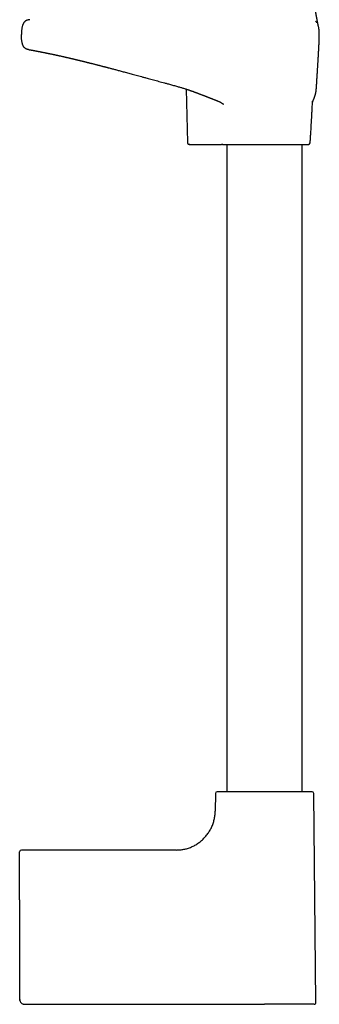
# Model space of a CAD drawing. Header units: millimetres. Extents: x 8 to 923, y 12 to 2155.
# Tile 17 of 23: x 746 to 834, y 1389 to 1676. Entities that reach past the tile are written whole.
import ezdxf

# ---------------------------------------------------------------- set-up
doc = ezdxf.new("R2010")
doc.units = ezdxf.units.MM

msp = doc.modelspace()

# ---------------------------------------------------------------- linework, layer by layer
at = {"color": 7, "linetype": 'Continuous', "lineweight": 30}
for p, q in [((794.78, 1655.71), (795.12, 1640.09)), ((831.66, 1652.15), (831.66, 1652.15)), ((795.84, 1639.6), (796.03, 1639.6)), ((795.84, 1639.6), (796.04, 1639.6)), ((796.01, 1639.6), (796.04, 1639.6)), ((796.04, 1639.6), (805.06, 1639.6)), ((806.64, 1639.6), (806.64, 1450.79)), ((828.64, 1450.79), (828.64, 1639.6)), ((803.28, 1450.29), (803.23, 1445.09)), ((832.64, 1389.3), (832, 1450.29)), ((746.14, 1419.27), (746.14, 1433.3)), ((791.83, 1433.8), (746.64, 1433.8)), ((746.14, 1419.27), (746.14, 1390.3)), ((746.19, 1389.93), (746.19, 1389.93)), ((747.42, 1388.82), (747.42, 1388.82)), ((747.64, 1388.8), (817.64, 1388.8))]:
    msp.add_line(p, q, dxfattribs=at)
at = {"color": 7, "linetype": 'Continuous', "lineweight": 30, "flags": 128}
for points in [[(746.14, 1390.3), (746.14, 1390.3)], [(747.64, 1388.8), (747.64, 1388.8)]]:
    msp.add_lwpolyline(points, dxfattribs=at)
at = {"color": 7, "linetype": 'Continuous', "lineweight": 30}
for centre, start, end in [((830.47, 1640.1), 270, 356.1178), ((803.78, 1450.29), 90, 179.4), ((831.5, 1450.29), 0.6, 90), ((746.64, 1433.3), 90, 180), ((832.14, 1389.3), 270, 0.6)]:
    msp.add_arc(centre, 0.5, start, end, dxfattribs=at)
for points, knots in [([(833.34, 1674.18), (833.34, 1674.18), (833.34, 1674.18), (833.34, 1674.18), (833.34, 1674.18), (833.34, 1674.18), (833.34, 1674.18), (833.34, 1674.18), (833.34, 1674.18), (833.34, 1674.18), (833.34, 1674.18), (833.34, 1674.18), (833.34, 1674.17), (833.34, 1674.17), (833.34, 1674.17), (833.34, 1674.17), (833.34, 1674.17), (833.34, 1674.17), (833.34, 1674.18), (833.34, 1674.19), (833.33, 1674.21), (833.33, 1674.23), (833.32, 1674.26), (833.31, 1674.3), (833.3, 1674.35), (833.29, 1674.4), (833.28, 1674.46), (833.27, 1674.51), (833.26, 1674.56), (833.25, 1674.61), (833.24, 1674.65), (833.23, 1674.7), (833.22, 1674.74), (833.22, 1674.76), (833.21, 1674.79), (833.21, 1674.82), (833.2, 1674.86), (833.19, 1674.91), (833.17, 1674.99), (833.15, 1675.09), (833.13, 1675.2), (833.11, 1675.31), (833.09, 1675.42), (833.07, 1675.53), (833.04, 1675.66), (833.02, 1675.8), (832.99, 1675.95), (832.96, 1676.09), (832.94, 1676.23), (832.92, 1676.33), (832.9, 1676.4), (832.89, 1676.48), (832.88, 1676.56), (832.86, 1676.65), (832.84, 1676.75), (832.83, 1676.84), (832.81, 1676.92), (832.8, 1676.98), (832.79, 1677.04), (832.78, 1677.1), (832.77, 1677.15), (832.76, 1677.22), (832.75, 1677.3), (832.73, 1677.38), (832.72, 1677.46), (832.71, 1677.54), (832.69, 1677.62), (832.68, 1677.69), (832.67, 1677.77), (832.65, 1677.85), (832.64, 1677.93), (832.63, 1678.01), (832.61, 1678.09), (832.6, 1678.16), (832.59, 1678.22), (832.58, 1678.28), (832.57, 1678.34), (832.56, 1678.41), (832.55, 1678.48), (832.54, 1678.55), (832.53, 1678.62), (832.52, 1678.69), (832.51, 1678.74), (832.5, 1678.8), (832.49, 1678.85), (832.48, 1678.92), (832.47, 1678.99), (832.46, 1679.08), (832.45, 1679.17), (832.43, 1679.25), (832.42, 1679.31), (832.42, 1679.36), (832.41, 1679.41), (832.4, 1679.47), (832.39, 1679.53), (832.38, 1679.6), (832.37, 1679.69), (832.36, 1679.78), (832.35, 1679.86), (832.34, 1679.92), (832.33, 1679.97), (832.32, 1680.01), (832.32, 1680.07), (832.31, 1680.14), (832.29, 1680.24), (832.28, 1680.34), (832.27, 1680.43), (832.26, 1680.52), (832.25, 1680.59), (832.24, 1680.66), (832.23, 1680.74), (832.22, 1680.83), (832.21, 1680.92), (832.2, 1681.01), (832.19, 1681.1), (832.18, 1681.18), (832.17, 1681.27), (832.16, 1681.37), (832.15, 1681.48), (832.14, 1681.57), (832.14, 1681.66), (832.13, 1681.74), (832.12, 1681.81), (832.12, 1681.89), (832.11, 1681.98), (832.1, 1682.07), (832.1, 1682.15), (832.09, 1682.22), (832.09, 1682.29), (832.08, 1682.38), (832.08, 1682.45), (832.08, 1682.48)], [0, 0, 0, 0, 0.006761, 0.017334, 0.026801, 0.035173, 0.042458, 0.048664, 0.057583, 0.067148, 0.077377, 0.092114, 0.108, 0.124248, 0.140551, 0.153643, 0.166788, 0.180449, 0.195143, 0.21089, 0.227332, 0.243787, 0.259954, 0.275846, 0.291627, 0.306382, 0.320024, 0.332539, 0.343912, 0.353951, 0.363052, 0.371304, 0.378688, 0.381711, 0.385109, 0.389548, 0.395042, 0.401604, 0.414991, 0.427569, 0.441377, 0.453869, 0.465949, 0.47874, 0.492459, 0.506571, 0.520883, 0.53573, 0.550115, 0.55718, 0.563706, 0.570124, 0.577123, 0.585637, 0.594124, 0.601723, 0.608512, 0.614598, 0.618922, 0.623392, 0.628188, 0.633975, 0.64082, 0.647617, 0.653502, 0.660332, 0.666535, 0.672582, 0.679432, 0.685462, 0.691863, 0.698629, 0.704987, 0.710373, 0.714954, 0.71951, 0.724132, 0.729666, 0.734752, 0.740555, 0.746305, 0.751301, 0.755547, 0.759334, 0.763792, 0.768404, 0.774032, 0.780805, 0.787934, 0.79376, 0.798272, 0.801962, 0.805625, 0.809271, 0.813439, 0.818836, 0.82553, 0.832518, 0.838201, 0.841748, 0.844999, 0.848336, 0.851756, 0.857122, 0.863536, 0.870924, 0.877611, 0.882895, 0.887289, 0.892183, 0.897542, 0.90321, 0.90916, 0.915075, 0.920181, 0.925008, 0.930517, 0.936993, 0.943475, 0.949612, 0.954393, 0.958725, 0.962672, 0.967187, 0.97258, 0.978297, 0.982375, 0.986084, 0.989658, 0.994259, 1, 1, 1, 1]), ([(749.15, 1675.95), (749.06, 1675.94), (748.89, 1675.94), (748.63, 1675.89), (748.37, 1675.82), (748.14, 1675.73), (747.95, 1675.63), (747.79, 1675.52), (747.64, 1675.4), (747.5, 1675.27), (747.38, 1675.11), (747.26, 1674.94), (747.16, 1674.74), (747.07, 1674.54), (746.98, 1674.27), (746.88, 1673.93), (746.8, 1673.53), (746.74, 1673.12), (746.7, 1672.75), (746.67, 1672.41), (746.66, 1672.12), (746.65, 1671.85), (746.65, 1671.68), (746.65, 1671.6)], [0, 0, 0, 0, 0.0444946, 0.0921119, 0.1402501, 0.1888028, 0.2214692, 0.2544832, 0.2880139, 0.3222936, 0.3576149, 0.3942887, 0.4324339, 0.4720101, 0.5128863, 0.5838999, 0.656772, 0.7300159, 0.8019865, 0.8565066, 0.9082836, 0.9564192, 1, 1, 1, 1]), ([(832.95, 1675.05), (832.94, 1675.07), (832.89, 1675.14), (832.79, 1675.26), (832.65, 1675.4), (832.55, 1675.48), (832.5, 1675.52)], [0, 0, 0, 0, 0.108773, 0.415891, 0.713916, 1, 1, 1, 1]), ([(833.62, 1672.37), (833.62, 1672.39), (833.61, 1672.51), (833.59, 1672.74), (833.56, 1673.06), (833.52, 1673.38), (833.46, 1673.7), (833.4, 1673.98), (833.35, 1674.14), (833.33, 1674.2)], [0, 0, 0, 0, 0.029539, 0.199322, 0.374809, 0.550069, 0.725719, 0.899437, 1, 1, 1, 1]), ([(748.68, 1667.26), (748.61, 1667.27), (748.46, 1667.3), (748.26, 1667.36), (748.07, 1667.43), (747.89, 1667.53), (747.71, 1667.64), (747.55, 1667.78), (747.39, 1667.95), (747.25, 1668.16), (747.14, 1668.38), (747.04, 1668.61), (746.96, 1668.86), (746.88, 1669.13), (746.82, 1669.43), (746.76, 1669.78), (746.71, 1670.19), (746.68, 1670.64), (746.65, 1671.12), (746.65, 1671.44), (746.65, 1671.6)], [0, 0, 0, 0, 0.043582, 0.082661, 0.12135, 0.160051, 0.19936, 0.240063, 0.283106, 0.329539, 0.380454, 0.425146, 0.473932, 0.527319, 0.585455, 0.647817, 0.730744, 0.817981, 0.908188, 1, 1, 1, 1]), ([(831.65, 1651.79), (831.65, 1651.79), (831.65, 1651.81), (831.67, 1651.85), (831.68, 1651.9), (831.7, 1651.97), (831.73, 1652.04), (831.76, 1652.13), (831.8, 1652.23), (831.84, 1652.33), (831.88, 1652.44), (831.93, 1652.56), (831.98, 1652.69), (832.03, 1652.82), (832.08, 1652.93), (832.11, 1653.02), (832.14, 1653.1), (832.17, 1653.17), (832.2, 1653.24), (832.22, 1653.31), (832.26, 1653.39), (832.29, 1653.49), (832.32, 1653.59), (832.36, 1653.7), (832.41, 1653.84), (832.46, 1654.03), (832.51, 1654.2), (832.54, 1654.32), (832.55, 1654.38), (832.57, 1654.45), (832.59, 1654.52), (832.6, 1654.59), (832.61, 1654.65), (832.62, 1654.7), (832.63, 1654.74), (832.64, 1654.77), (832.64, 1654.8), (832.65, 1654.84), (832.65, 1654.87), (832.66, 1654.92), (832.67, 1654.98), (832.68, 1655.04), (832.69, 1655.1), (832.7, 1655.16), (832.71, 1655.23), (832.71, 1655.29), (832.72, 1655.36), (832.73, 1655.43), (832.74, 1655.51), (832.75, 1655.59), (832.76, 1655.68), (832.76, 1655.76), (832.77, 1655.84), (832.78, 1655.93), (832.79, 1656.04), (832.8, 1656.19), (832.81, 1656.35), (832.82, 1656.52), (832.83, 1656.7), (832.84, 1656.85), (832.85, 1656.96), (832.85, 1657.04), (832.86, 1657.11), (832.86, 1657.18), (832.87, 1657.26), (832.87, 1657.35), (832.88, 1657.49), (832.89, 1657.65), (832.9, 1657.84), (832.91, 1658), (832.92, 1658.12), (832.92, 1658.21), (832.93, 1658.3), (832.93, 1658.39), (832.94, 1658.49), (832.95, 1658.6), (832.95, 1658.69), (832.96, 1658.77), (832.96, 1658.83), (832.97, 1658.9), (832.97, 1658.96), (832.97, 1659.03), (832.98, 1659.1), (832.98, 1659.18), (832.99, 1659.26), (832.99, 1659.35), (833, 1659.44), (833, 1659.51), (833.01, 1659.57), (833.01, 1659.65), (833.02, 1659.74), (833.03, 1659.86), (833.04, 1660), (833.05, 1660.16), (833.06, 1660.33), (833.07, 1660.51), (833.08, 1660.69), (833.09, 1660.87), (833.1, 1661.05), (833.12, 1661.27), (833.13, 1661.53), (833.15, 1661.83), (833.17, 1662.12), (833.19, 1662.43), (833.21, 1662.73), (833.23, 1663.04), (833.25, 1663.36), (833.26, 1663.62), (833.27, 1663.8), (833.28, 1663.88), (833.28, 1663.97), (833.29, 1664.07), (833.3, 1664.19), (833.3, 1664.31), (833.31, 1664.43), (833.32, 1664.54), (833.32, 1664.64), (833.33, 1664.73), (833.34, 1664.82), (833.34, 1664.92), (833.35, 1665.02), (833.35, 1665.15), (833.36, 1665.29), (833.37, 1665.43), (833.38, 1665.57), (833.39, 1665.7), (833.39, 1665.83), (833.4, 1665.95), (833.41, 1666.09), (833.42, 1666.24), (833.43, 1666.38), (833.43, 1666.52), (833.44, 1666.67), (833.45, 1666.8), (833.45, 1666.91), (833.46, 1667.01), (833.47, 1667.1), (833.47, 1667.21), (833.48, 1667.35), (833.49, 1667.48), (833.49, 1667.62), (833.5, 1667.76), (833.51, 1667.9), (833.51, 1668.04), (833.52, 1668.18), (833.53, 1668.33), (833.54, 1668.47), (833.54, 1668.61), (833.55, 1668.73), (833.55, 1668.85), (833.56, 1668.99), (833.57, 1669.14), (833.57, 1669.25), (833.58, 1669.33), (833.58, 1669.4), (833.58, 1669.47), (833.59, 1669.55), (833.59, 1669.65), (833.59, 1669.76), (833.6, 1669.85), (833.6, 1669.93), (833.6, 1669.98), (833.61, 1670.04), (833.61, 1670.1), (833.61, 1670.17), (833.61, 1670.26), (833.62, 1670.38), (833.62, 1670.54), (833.63, 1670.71), (833.63, 1670.91), (833.64, 1671.13), (833.64, 1671.36), (833.64, 1671.52), (833.64, 1671.6)], [0, 0, 0, 0, 0.005829, 0.013255, 0.025802, 0.038121, 0.050191, 0.065966, 0.081307, 0.096206, 0.111174, 0.126972, 0.143591, 0.160256, 0.176189, 0.185831, 0.195, 0.203491, 0.211332, 0.219244, 0.229899, 0.241294, 0.253485, 0.26643, 0.279538, 0.305066, 0.330587, 0.337988, 0.345444, 0.352955, 0.360522, 0.367993, 0.374725, 0.380648, 0.383896, 0.386839, 0.389477, 0.392258, 0.395746, 0.399862, 0.404664, 0.410014, 0.415073, 0.420191, 0.424778, 0.429092, 0.433489, 0.437945, 0.44219, 0.446285, 0.450994, 0.454221, 0.456863, 0.459127, 0.46295, 0.467457, 0.472404, 0.477574, 0.48293, 0.48831, 0.491319, 0.4937, 0.495625, 0.497736, 0.500112, 0.502891, 0.506113, 0.512256, 0.517877, 0.522996, 0.525705, 0.528274, 0.530826, 0.533699, 0.536941, 0.540351, 0.543457, 0.546213, 0.548441, 0.550836, 0.553703, 0.556223, 0.558893, 0.562707, 0.566202, 0.569608, 0.573305, 0.575636, 0.577691, 0.579734, 0.582851, 0.58659, 0.590641, 0.595411, 0.600747, 0.605884, 0.610727, 0.616587, 0.621882, 0.627023, 0.635888, 0.644701, 0.653104, 0.662124, 0.671926, 0.680128, 0.690115, 0.700992, 0.703859, 0.706154, 0.708662, 0.711806, 0.715585, 0.719498, 0.723052, 0.726546, 0.729658, 0.732472, 0.734992, 0.737732, 0.741178, 0.745324, 0.750015, 0.754408, 0.75837, 0.762916, 0.766829, 0.770666, 0.77535, 0.780094, 0.784929, 0.790131, 0.794601, 0.799216, 0.803059, 0.806026, 0.808975, 0.812937, 0.817717, 0.822736, 0.827853, 0.832895, 0.837791, 0.843575, 0.849177, 0.854929, 0.861223, 0.867285, 0.872553, 0.877063, 0.884888, 0.892743, 0.900207, 0.903504, 0.907045, 0.910828, 0.91511, 0.920295, 0.926172, 0.93182, 0.937185, 0.942325, 0.947223, 0.951902, 0.954435, 0.957507, 0.961734, 0.966716, 0.9724, 0.978697, 0.985491, 0.992645, 1, 1, 1, 1]), ([(833.63, 1672), (833.63, 1672.01), (833.63, 1672.03), (833.63, 1672.05), (833.63, 1672.07), (833.63, 1672.09), (833.63, 1672.12), (833.63, 1672.14), (833.63, 1672.16), (833.63, 1672.18), (833.63, 1672.18), (833.63, 1672.19), (833.63, 1672.2), (833.63, 1672.2), (833.63, 1672.22), (833.63, 1672.24), (833.63, 1672.26), (833.62, 1672.28), (833.62, 1672.31), (833.62, 1672.33), (833.62, 1672.35), (833.62, 1672.36), (833.62, 1672.37)], [0, 0, 0, 0, 0.11619, 0.216089, 0.300147, 0.368757, 0.422295, 0.461192, 0.486214, 0.494246, 0.497487, 0.500474, 0.503485, 0.50679, 0.515024, 0.540521, 0.579821, 0.633596, 0.702201, 0.785928, 0.88508, 1, 1, 1, 1]), ([(833.64, 1671.6), (833.64, 1671.68), (833.64, 1671.82), (833.64, 1671.95), (833.63, 1672)], [0, 0, 0, 0, 0.616238, 1, 1, 1, 1]), ([(833.63, 1670.97), (833.63, 1670.98), (833.63, 1671), (833.63, 1671.03), (833.64, 1671.05), (833.64, 1671.08), (833.64, 1671.11), (833.64, 1671.14), (833.64, 1671.17), (833.64, 1671.2), (833.64, 1671.22), (833.64, 1671.25), (833.64, 1671.28), (833.64, 1671.31), (833.64, 1671.34), (833.64, 1671.37), (833.64, 1671.4), (833.64, 1671.43), (833.64, 1671.45), (833.64, 1671.48), (833.64, 1671.51), (833.64, 1671.54), (833.64, 1671.57), (833.64, 1671.59), (833.64, 1671.6)], [0, 0, 0, 0, 0.063791, 0.125904, 0.186341, 0.245101, 0.302185, 0.357591, 0.408296, 0.45751, 0.505234, 0.551468, 0.596211, 0.642038, 0.686188, 0.728662, 0.76946, 0.808583, 0.846029, 0.879801, 0.912084, 0.942878, 0.972183, 1, 1, 1, 1]), ([(748.68, 1667.25), (748.69, 1667.25), (748.69, 1667.25), (748.71, 1667.25), (748.75, 1667.24), (748.78, 1667.24), (748.83, 1667.23), (748.88, 1667.22), (748.93, 1667.21), (748.99, 1667.2), (749.06, 1667.19), (749.12, 1667.18), (749.18, 1667.17), (749.24, 1667.15), (749.31, 1667.14), (749.39, 1667.13), (749.46, 1667.11), (749.54, 1667.1), (749.62, 1667.09), (749.7, 1667.07), (749.78, 1667.06), (749.87, 1667.04), (749.98, 1667.02), (750.11, 1667), (750.25, 1666.97), (750.4, 1666.94), (750.55, 1666.91), (750.69, 1666.89), (750.84, 1666.86), (750.98, 1666.83), (751.1, 1666.81), (751.22, 1666.78), (751.33, 1666.76), (751.45, 1666.74), (751.54, 1666.72), (751.61, 1666.71), (751.66, 1666.7), (751.71, 1666.69), (751.75, 1666.68), (751.79, 1666.67), (751.84, 1666.66), (751.9, 1666.65), (751.97, 1666.64), (752.04, 1666.63), (752.13, 1666.61), (752.22, 1666.59), (752.32, 1666.57), (752.42, 1666.55), (752.51, 1666.53), (752.68, 1666.5), (752.91, 1666.45), (753.18, 1666.4), (753.4, 1666.36), (753.58, 1666.32), (753.75, 1666.29), (753.92, 1666.25), (754.07, 1666.22), (754.21, 1666.19), (754.32, 1666.17), (754.41, 1666.15), (754.49, 1666.13), (754.56, 1666.12), (754.61, 1666.11), (754.65, 1666.1), (754.69, 1666.09), (754.75, 1666.08), (754.82, 1666.07), (754.91, 1666.05), (755.01, 1666.03), (755.12, 1666), (755.24, 1665.98), (755.46, 1665.93), (755.7, 1665.88), (755.95, 1665.83), (756.1, 1665.8), (756.25, 1665.77), (756.38, 1665.74), (756.5, 1665.71), (756.61, 1665.69), (756.7, 1665.67), (756.78, 1665.65), (756.85, 1665.64), (756.92, 1665.62), (756.99, 1665.6), (757.09, 1665.58), (757.19, 1665.56), (757.3, 1665.54), (757.42, 1665.51), (757.54, 1665.48), (757.74, 1665.44), (758.03, 1665.38), (758.41, 1665.29), (758.72, 1665.22), (758.95, 1665.17), (759.08, 1665.14), (759.2, 1665.11), (759.29, 1665.09), (759.36, 1665.07), (759.42, 1665.06), (759.46, 1665.05), (759.51, 1665.04), (759.56, 1665.03), (759.63, 1665.01), (759.72, 1664.99), (759.82, 1664.97), (759.94, 1664.94), (760.12, 1664.9), (760.35, 1664.85), (760.61, 1664.79), (760.84, 1664.73), (761.05, 1664.68), (761.24, 1664.64), (761.44, 1664.59), (761.64, 1664.54), (761.85, 1664.49), (762.04, 1664.45), (762.22, 1664.41), (762.37, 1664.37), (762.49, 1664.34), (762.6, 1664.31), (762.73, 1664.28), (762.87, 1664.25), (763.03, 1664.21), (763.19, 1664.17), (763.35, 1664.14), (763.51, 1664.1), (763.66, 1664.06), (763.84, 1664.02), (764.04, 1663.97), (764.25, 1663.92), (764.45, 1663.87), (764.65, 1663.82), (764.83, 1663.77), (765, 1663.73), (765.15, 1663.69), (765.31, 1663.65), (765.46, 1663.62), (765.58, 1663.59), (765.67, 1663.56), (765.74, 1663.55), (765.79, 1663.54), (765.86, 1663.52), (765.95, 1663.5), (766.05, 1663.47), (766.18, 1663.44), (766.32, 1663.4), (766.49, 1663.36), (766.67, 1663.32), (766.85, 1663.27), (767.03, 1663.23), (767.28, 1663.16), (767.59, 1663.08), (767.94, 1663), (768.25, 1662.92), (768.52, 1662.85), (768.76, 1662.79), (769, 1662.73), (769.23, 1662.67), (769.5, 1662.6), (769.8, 1662.52), (770.07, 1662.45), (770.25, 1662.41), (770.33, 1662.38), (770.39, 1662.37), (770.42, 1662.36), (770.45, 1662.35), (770.48, 1662.34), (770.53, 1662.33), (770.6, 1662.31), (770.7, 1662.29), (770.84, 1662.25), (771.01, 1662.21), (771.21, 1662.15), (771.44, 1662.09), (771.71, 1662.03), (772, 1661.95), (772.35, 1661.86), (772.74, 1661.75), (773.19, 1661.64), (773.66, 1661.51), (774.15, 1661.38), (774.67, 1661.25), (775.21, 1661.1), (775.78, 1660.95), (776.37, 1660.79), (777, 1660.62), (777.65, 1660.45), (778.32, 1660.26), (779.03, 1660.07), (779.76, 1659.87), (780.52, 1659.67), (781.31, 1659.45), (782.13, 1659.23), (782.93, 1659.01), (783.69, 1658.8), (784.43, 1658.6), (785.19, 1658.4), (785.97, 1658.18), (786.78, 1657.97), (787.61, 1657.74), (788.46, 1657.51), (789.14, 1657.33), (789.54, 1657.23), (789.64, 1657.2)], [0, 0, 0, 0, 0.010967, 0.021404, 0.031318, 0.040714, 0.049599, 0.057976, 0.06585, 0.073935, 0.081421, 0.088312, 0.094656, 0.100777, 0.107421, 0.113869, 0.12012, 0.126177, 0.13204, 0.13771, 0.143199, 0.148952, 0.155975, 0.163606, 0.171841, 0.180678, 0.18804, 0.195597, 0.202895, 0.209913, 0.215326, 0.22056, 0.225618, 0.230487, 0.234942, 0.23722, 0.23934, 0.241301, 0.243104, 0.244778, 0.246695, 0.24897, 0.251631, 0.254655, 0.258041, 0.261704, 0.265353, 0.268966, 0.27254, 0.276077, 0.286949, 0.297454, 0.303533, 0.309483, 0.315289, 0.320669, 0.325525, 0.329859, 0.333097, 0.335971, 0.33848, 0.340627, 0.34179, 0.342844, 0.344196, 0.345967, 0.348156, 0.350763, 0.353785, 0.357083, 0.360375, 0.363652, 0.376381, 0.380456, 0.384507, 0.388521, 0.392226, 0.395516, 0.398346, 0.40078, 0.402819, 0.404467, 0.406035, 0.408045, 0.410494, 0.413254, 0.416114, 0.419071, 0.422124, 0.425272, 0.434092, 0.44339, 0.453145, 0.456464, 0.459618, 0.462342, 0.464638, 0.466143, 0.467386, 0.468365, 0.469285, 0.47049, 0.472094, 0.474096, 0.476495, 0.479284, 0.482152, 0.488563, 0.494486, 0.499364, 0.503859, 0.507972, 0.511706, 0.516545, 0.520996, 0.52506, 0.52874, 0.532183, 0.534247, 0.536432, 0.538954, 0.541951, 0.545423, 0.548483, 0.551789, 0.555, 0.558048, 0.560934, 0.565685, 0.569921, 0.573667, 0.577454, 0.581491, 0.584357, 0.587337, 0.590432, 0.59343, 0.595829, 0.597606, 0.598567, 0.599466, 0.600732, 0.602369, 0.604377, 0.606754, 0.609503, 0.612622, 0.616084, 0.619545, 0.622901, 0.626152, 0.633402, 0.640069, 0.645343, 0.650185, 0.654594, 0.658701, 0.662794, 0.666885, 0.673017, 0.679144, 0.680956, 0.682383, 0.683424, 0.68408, 0.684416, 0.68478, 0.68574, 0.687009, 0.688588, 0.691074, 0.694073, 0.697588, 0.701621, 0.706172, 0.711246, 0.716845, 0.724024, 0.731639, 0.739616, 0.747962, 0.75668, 0.765776, 0.775258, 0.785132, 0.795443, 0.806164, 0.817307, 0.828883, 0.840908, 0.85318, 0.865936, 0.879205, 0.89301, 0.904456, 0.916272, 0.928473, 0.94107, 0.954079, 0.967271, 0.98089, 0.994949, 1, 1, 1, 1]), ([(789.64, 1657.2), (789.82, 1657.15), (790.2, 1657.05), (790.78, 1656.89), (791.38, 1656.73), (791.93, 1656.57), (792.45, 1656.42), (792.94, 1656.28), (793.39, 1656.14), (793.82, 1656.02), (794.23, 1655.89), (794.63, 1655.76), (795.02, 1655.63), (795.38, 1655.51), (795.71, 1655.4), (796.01, 1655.29), (796.29, 1655.2), (796.54, 1655.11), (796.76, 1655.03), (796.96, 1654.95), (797.13, 1654.89), (797.28, 1654.83), (797.41, 1654.79), (797.53, 1654.74), (797.68, 1654.69), (797.86, 1654.62), (798.06, 1654.55), (798.28, 1654.46), (798.52, 1654.37), (798.78, 1654.27), (799.05, 1654.17), (799.31, 1654.07), (799.53, 1653.98), (799.72, 1653.91), (799.87, 1653.85), (800.02, 1653.8), (800.15, 1653.75), (800.26, 1653.7), (800.35, 1653.67), (800.43, 1653.64), (800.52, 1653.6), (800.64, 1653.56), (800.76, 1653.51), (800.89, 1653.46), (801.01, 1653.41), (801.15, 1653.36), (801.31, 1653.3), (801.5, 1653.22), (801.7, 1653.15), (801.88, 1653.08), (802.04, 1653.01), (802.17, 1652.96), (802.31, 1652.91), (802.48, 1652.84), (802.68, 1652.76), (802.91, 1652.67), (803.13, 1652.58), (803.33, 1652.5), (803.52, 1652.42), (803.71, 1652.34), (803.92, 1652.25), (804.14, 1652.15), (804.36, 1652.05), (804.56, 1651.95), (804.76, 1651.85), (804.94, 1651.76), (805.07, 1651.68), (805.16, 1651.63), (805.22, 1651.6), (805.27, 1651.56), (805.33, 1651.53), (805.38, 1651.5), (805.43, 1651.46), (805.48, 1651.43), (805.52, 1651.39), (805.56, 1651.36), (805.58, 1651.34), (805.6, 1651.33), (805.61, 1651.32), (805.61, 1651.31), (805.61, 1651.31)], [0, 0, 0, 0, 0.030007, 0.065655, 0.0993, 0.131007, 0.16085, 0.188421, 0.214343, 0.238689, 0.261529, 0.285737, 0.308168, 0.328899, 0.347995, 0.365512, 0.381494, 0.395979, 0.408996, 0.420607, 0.430781, 0.439531, 0.446866, 0.452869, 0.461476, 0.471993, 0.484411, 0.497096, 0.511282, 0.526961, 0.54327, 0.558644, 0.573054, 0.582738, 0.591933, 0.600643, 0.608544, 0.615113, 0.620378, 0.624495, 0.629985, 0.636844, 0.644717, 0.652304, 0.659481, 0.666251, 0.677212, 0.688529, 0.700731, 0.713267, 0.721961, 0.729524, 0.737379, 0.746492, 0.760415, 0.774523, 0.789087, 0.801517, 0.812388, 0.824333, 0.838208, 0.853407, 0.867696, 0.882173, 0.896387, 0.910374, 0.923137, 0.927478, 0.932891, 0.938549, 0.943541, 0.948517, 0.954593, 0.961173, 0.967131, 0.974003, 0.980573, 0.98727, 0.994433, 1, 1, 1, 1]), ([(830.97, 1640.06), (830.98, 1640.14), (831, 1640.41), (831.03, 1640.89), (831.07, 1641.5), (831.11, 1642.14), (831.15, 1642.81), (831.19, 1643.49), (831.23, 1644.21), (831.28, 1645), (831.33, 1645.89), (831.38, 1646.87), (831.44, 1647.86), (831.49, 1648.88), (831.56, 1650.09), (831.61, 1651.19), (831.65, 1651.93), (831.66, 1652.15)], [0, 0, 0, 0, 0.019369, 0.067629, 0.118292, 0.171222, 0.226283, 0.283341, 0.342258, 0.402898, 0.481369, 0.56208, 0.64476, 0.729139, 0.814949, 0.944707, 1, 1, 1, 1]), ([(795.12, 1640.09), (795.12, 1640.06), (795.13, 1639.99), (795.16, 1639.9), (795.21, 1639.81), (795.27, 1639.74), (795.33, 1639.68), (795.4, 1639.64), (795.47, 1639.62), (795.52, 1639.61), (795.54, 1639.6)], [0, 0, 0, 0, 0.141407, 0.283264, 0.422302, 0.555589, 0.680902, 0.796912, 0.903176, 1, 1, 1, 1]), ([(795.59, 1639.6), (795.6, 1639.6), (795.63, 1639.6), (795.73, 1639.6), (795.85, 1639.6), (795.96, 1639.6), (796.01, 1639.6)], [0, 0, 0, 0, 0.250117, 0.500045, 0.749917, 1, 1, 1, 1]), ([(795.8, 1639.6), (795.77, 1639.6), (795.71, 1639.6), (795.66, 1639.6), (795.64, 1639.6), (795.62, 1639.6), (795.62, 1639.6), (795.62, 1639.6), (795.62, 1639.6)], [0, 0, 0, 0, 0.262919, 0.525446, 0.677615, 0.828554, 0.97913, 1, 1, 1, 1]), ([(801.07, 1639.6), (801.07, 1639.6), (801.2, 1639.59), (801.48, 1639.6), (801.89, 1639.6), (802.31, 1639.6), (802.72, 1639.6), (803.13, 1639.6), (803.52, 1639.6), (803.9, 1639.6), (804.26, 1639.6), (804.54, 1639.6), (804.7, 1639.6), (804.75, 1639.6)], [0, 0, 0, 0, 0.003029, 0.119068, 0.234492, 0.348563, 0.460475, 0.569388, 0.674444, 0.774802, 0.869657, 0.958768, 1, 1, 1, 1]), ([(805.42, 1639.6), (805.4, 1639.6), (805.36, 1639.6), (805.28, 1639.6), (805.18, 1639.6), (805.1, 1639.6), (805.06, 1639.6)], [0, 0, 0, 0, 0.2514621, 0.4997208, 0.7481204, 1, 1, 1, 1]), ([(805.39, 1639.6), (805.41, 1639.6), (805.52, 1639.6), (805.7, 1639.6), (805.92, 1639.6), (806.12, 1639.6), (806.3, 1639.6), (806.46, 1639.6), (806.57, 1639.6), (806.62, 1639.6), (806.64, 1639.6)], [0, 0, 0, 0, 0.041267, 0.191733, 0.339184, 0.485492, 0.632418, 0.781558, 0.934296, 1, 1, 1, 1]), ([(805.42, 1639.6), (805.49, 1639.6), (805.62, 1639.6), (805.86, 1639.6), (806.12, 1639.6), (806.41, 1639.6), (806.72, 1639.6), (807.04, 1639.6), (807.36, 1639.6), (807.7, 1639.6), (808.06, 1639.6), (808.44, 1639.6), (808.87, 1639.6), (809.34, 1639.6), (809.87, 1639.6), (810.43, 1639.6), (811, 1639.6), (811.59, 1639.6), (812.2, 1639.6), (812.82, 1639.6), (813.45, 1639.6), (814.09, 1639.6), (814.7, 1639.6), (815.27, 1639.6), (815.8, 1639.6), (816.33, 1639.6), (816.87, 1639.6), (817.4, 1639.6), (817.93, 1639.6), (818.46, 1639.6), (818.97, 1639.6), (819.49, 1639.6), (820, 1639.6), (820.5, 1639.6), (821.01, 1639.6), (821.53, 1639.6), (822.05, 1639.6), (822.56, 1639.6), (823.06, 1639.6), (823.55, 1639.6), (824.03, 1639.6), (824.51, 1639.6), (824.99, 1639.6), (825.44, 1639.6), (825.88, 1639.6), (826.31, 1639.6), (826.75, 1639.6), (827.19, 1639.6), (827.63, 1639.6), (828.04, 1639.6), (828.42, 1639.6), (828.76, 1639.6), (829.04, 1639.6), (829.28, 1639.6), (829.5, 1639.6), (829.7, 1639.6), (829.87, 1639.6), (830.02, 1639.6), (830.14, 1639.6), (830.23, 1639.6), (830.31, 1639.6), (830.37, 1639.6), (830.42, 1639.6), (830.45, 1639.6), (830.47, 1639.6), (830.47, 1639.6), (830.47, 1639.6)], [0, 0, 0, 0, 0.017385, 0.034706, 0.052005, 0.069324, 0.086704, 0.102035, 0.117307, 0.132548, 0.147788, 0.163055, 0.178377, 0.197199, 0.215938, 0.234649, 0.253384, 0.272196, 0.290798, 0.309321, 0.327816, 0.346335, 0.364928, 0.379746, 0.394512, 0.409249, 0.423985, 0.438745, 0.453556, 0.467823, 0.482041, 0.496235, 0.510428, 0.524642, 0.538901, 0.554, 0.569042, 0.584055, 0.599067, 0.614104, 0.629195, 0.644826, 0.660395, 0.675931, 0.691466, 0.707029, 0.722652, 0.7414, 0.760067, 0.778705, 0.797367, 0.816106, 0.831205, 0.846247, 0.86126, 0.876272, 0.891309, 0.9064, 0.918632, 0.930827, 0.942999, 0.955162, 0.967331, 0.979521, 0.991747, 1, 1, 1, 1]), ([(831.5, 1450.79), (831.5, 1450.79), (831.49, 1450.79), (831.47, 1450.79), (831.43, 1450.79), (831.37, 1450.79), (831.3, 1450.79), (831.2, 1450.79), (831.07, 1450.79), (830.92, 1450.79), (830.73, 1450.79), (830.53, 1450.79), (830.31, 1450.79), (830.07, 1450.79), (829.82, 1450.79), (829.54, 1450.79), (829.24, 1450.79), (828.92, 1450.79), (828.58, 1450.79), (828.22, 1450.79), (827.84, 1450.79), (827.41, 1450.79), (826.92, 1450.79), (826.38, 1450.79), (825.81, 1450.79), (825.27, 1450.79), (824.75, 1450.79), (824.26, 1450.79), (823.77, 1450.79), (823.26, 1450.79), (822.76, 1450.79), (822.27, 1450.79), (821.8, 1450.79), (821.32, 1450.79), (820.83, 1450.79), (820.34, 1450.79), (819.78, 1450.79), (819.13, 1450.79), (818.38, 1450.79), (817.73, 1450.79), (817.17, 1450.79), (816.69, 1450.79), (816.22, 1450.79), (815.75, 1450.79), (815.28, 1450.79), (814.77, 1450.79), (814.23, 1450.79), (813.66, 1450.79), (813.09, 1450.79), (812.55, 1450.79), (812.02, 1450.79), (811.51, 1450.79), (811.02, 1450.79), (810.53, 1450.79), (810.05, 1450.79), (809.58, 1450.79), (809.13, 1450.79), (808.68, 1450.79), (808.25, 1450.79), (807.81, 1450.79), (807.35, 1450.79), (806.88, 1450.79), (806.44, 1450.79), (806.07, 1450.79), (805.74, 1450.79), (805.47, 1450.79), (805.21, 1450.79), (804.97, 1450.79), (804.76, 1450.79), (804.58, 1450.79), (804.42, 1450.79), (804.28, 1450.79), (804.15, 1450.79), (804.05, 1450.79), (803.95, 1450.79), (803.86, 1450.79), (803.8, 1450.79), (803.79, 1450.79), (803.78, 1450.79)], [0, 0, 0, 0, 0.01089, 0.021758, 0.032616, 0.043478, 0.054356, 0.065674, 0.079259, 0.092824, 0.106393, 0.119991, 0.132881, 0.145736, 0.158579, 0.171431, 0.184312, 0.197477, 0.210606, 0.223721, 0.236846, 0.250003, 0.266451, 0.282853, 0.299251, 0.31569, 0.328579, 0.341435, 0.354278, 0.36713, 0.380011, 0.391559, 0.40308, 0.414589, 0.426101, 0.437632, 0.448762, 0.465844, 0.482907, 0.5, 0.510892, 0.521761, 0.532619, 0.54348, 0.554356, 0.565674, 0.579259, 0.592824, 0.606393, 0.619991, 0.632881, 0.645736, 0.658579, 0.671431, 0.684312, 0.697477, 0.710606, 0.723721, 0.736846, 0.750003, 0.766451, 0.782853, 0.799251, 0.81569, 0.828579, 0.841435, 0.854278, 0.86713, 0.880011, 0.891559, 0.90308, 0.914589, 0.926101, 0.937632, 0.948761, 0.965841, 0.982904, 1, 1, 1, 1]), ([(791.83, 1433.8), (792.02, 1433.8), (792.41, 1433.81), (792.99, 1433.85), (793.55, 1433.91), (794.09, 1434), (794.62, 1434.12), (795.16, 1434.26), (795.72, 1434.45), (796.28, 1434.67), (796.82, 1434.92), (797.34, 1435.2), (797.85, 1435.51), (798.34, 1435.84), (798.81, 1436.2), (799.27, 1436.59), (799.7, 1436.99), (800.12, 1437.42), (800.51, 1437.86), (800.89, 1438.33), (801.25, 1438.81), (801.58, 1439.32), (801.88, 1439.84), (802.16, 1440.39), (802.41, 1440.95), (802.63, 1441.52), (802.81, 1442.09), (802.95, 1442.66), (803.07, 1443.24), (803.16, 1443.84), (803.21, 1444.46), (803.22, 1444.87), (803.23, 1445.09)], [0, 0, 0, 0, 0.033356, 0.065821, 0.097482, 0.128424, 0.158727, 0.188474, 0.222923, 0.256826, 0.290297, 0.323438, 0.357013, 0.390431, 0.423767, 0.457085, 0.490439, 0.523867, 0.557385, 0.591005, 0.624748, 0.658645, 0.692735, 0.727067, 0.761703, 0.796712, 0.8292, 0.862139, 0.895604, 0.929677, 0.964445, 1, 1, 1, 1]), ([(746.14, 1390.3), (746.15, 1390.2), (746.17, 1390.01), (746.24, 1389.72), (746.38, 1389.46), (746.57, 1389.23), (746.8, 1389.04), (747.06, 1388.9), (747.35, 1388.82), (747.54, 1388.81), (747.64, 1388.8)], [0, 0, 0, 0, 0.125432, 0.249047, 0.373025, 0.49859, 0.624943, 0.750803, 0.875354, 1, 1, 1, 1]), ([(746.19, 1389.93), (746.18, 1389.99), (746.16, 1390.11), (746.15, 1390.23), (746.14, 1390.3)], [0, 0, 0, 0, 0.4655054, 1, 1, 1, 1]), ([(832.14, 1388.8), (832.13, 1388.8), (832.12, 1388.8), (832.07, 1388.8), (831.98, 1388.8), (831.85, 1388.8), (831.7, 1388.8), (831.54, 1388.8), (831.36, 1388.8), (831.16, 1388.8), (830.93, 1388.8), (830.69, 1388.8), (830.44, 1388.8), (830.16, 1388.8), (829.87, 1388.8), (829.56, 1388.8), (829.24, 1388.8), (828.91, 1388.8), (828.58, 1388.8), (828.27, 1388.8), (827.96, 1388.8), (827.64, 1388.8), (827.33, 1388.8), (827, 1388.8), (826.67, 1388.8), (826.33, 1388.8), (825.98, 1388.8), (825.62, 1388.8), (825.25, 1388.8), (824.87, 1388.8), (824.48, 1388.8), (824.1, 1388.8), (823.77, 1388.8), (823.48, 1388.8), (823.23, 1388.8), (822.98, 1388.8), (822.73, 1388.8), (822.47, 1388.8), (822.22, 1388.8), (821.96, 1388.8), (821.67, 1388.8), (821.36, 1388.8), (821.02, 1388.8), (820.68, 1388.8), (820.34, 1388.8), (820, 1388.8), (819.66, 1388.8), (819.25, 1388.8), (818.77, 1388.8), (818.21, 1388.8), (817.83, 1388.8), (817.64, 1388.8)], [0, 0, 0, 0, 0.031708, 0.063507, 0.095288, 0.126838, 0.158324, 0.184149, 0.210018, 0.235972, 0.261336, 0.286633, 0.311904, 0.336436, 0.360996, 0.38562, 0.409376, 0.433087, 0.456787, 0.476279, 0.495776, 0.515297, 0.534404, 0.553049, 0.571683, 0.590323, 0.609694, 0.629029, 0.648347, 0.667664, 0.687, 0.706372, 0.724211, 0.736103, 0.747986, 0.759865, 0.771742, 0.783623, 0.795511, 0.807412, 0.819328, 0.834685, 0.850025, 0.865358, 0.880691, 0.896035, 0.911398, 0.925422, 0.950276, 0.975123, 1, 1, 1, 1])]:
    msp.add_open_spline(points, degree=3, knots=knots, dxfattribs=at)

doc.saveas('drawing.dxf')
